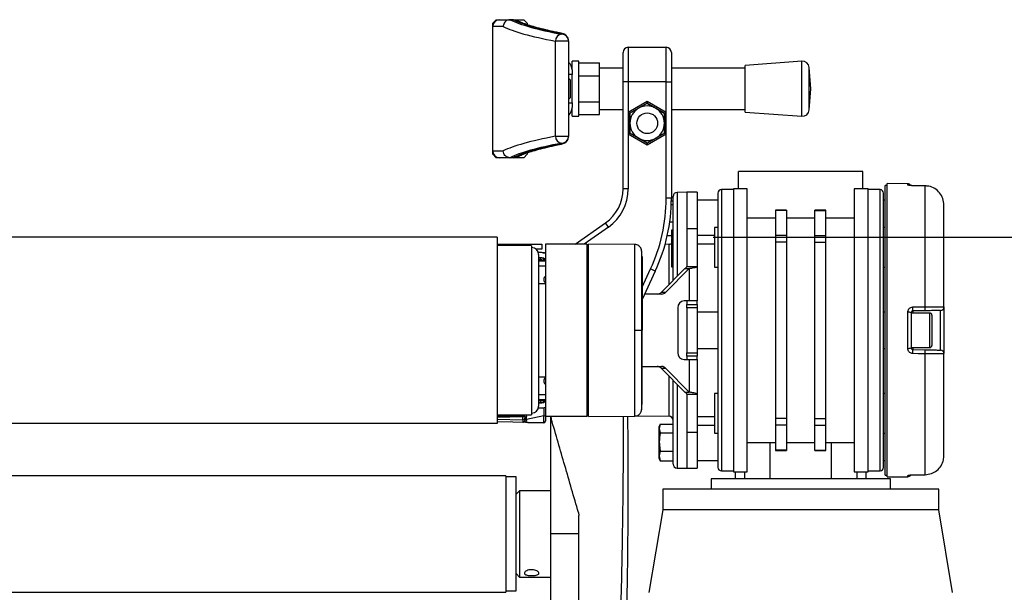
# Model space of a CAD drawing. Header units: millimetres. Extents: x 0 to 420, y 0 to 297.
# Tile 113 of 115: x 314 to 328, y 228 to 236. Entities that reach past the tile are written whole.
import ezdxf

# ---------------------------------------------------------------- set-up
doc = ezdxf.new("R2010")
doc.units = ezdxf.units.MM
doc.layers.add('QUOTE', color=174, linetype='Continuous')
doc.styles.add('SLDTEXTSTYLE3', font='TXT', dxfattribs={"width": 0.75})
doc.dimstyles.new('SLDDIMSTYLE0', dxfattribs={"dimtxt": 3, "dimasz": 3, "dimexe": 0, "dimexo": 0.0625, "dimgap": 0.75, "dimtad": 1, "dimlfac": 20.047434, "dimrnd": 1e-09, "dimzin": 12, "dimdsep": 46, "dimtxsty": 'SLDTEXTSTYLE3', "dimsah": 1, "dimcen": 0.09, "dimadec": 0, "dimazin": 3, "dimtfac": 1, "dimtdec": 3, "dimtofl": 0, "dimtmove": 0, "dimatfit": 3, "dimfxl": 0, "dimfrac": 2, "dimtolj": 1, "dimtzin": 12, "dimarcsym": 0})

# ---------------------------------------------------------------- blocks, each defined once
blk = doc.blocks.new('_D_2')
at = {"layer": 'QUOTE'}
for p, q in [((324.016, 233.111), (335.644, 233.111)), ((333.644, 197.74), (333.644, 233.111)), ((329.606, 197.74), (335.644, 197.74))]:
    blk.add_line(p, q, dxfattribs=at)
for points in [[(333.644, 233.111), (333.144, 230.111), (334.144, 230.111)], [(333.644, 197.74), (334.144, 200.74), (333.144, 200.74)]]:
    blk.add_solid(points, dxfattribs=at)
at = {"layer": 'QUOTE', "insert": (329.777, 210.438), "char_height": 3, "attachment_point": 1, "rotation": 90, "style": 'SLDTEXTSTYLE3'}
blk.add_mtext('709,1', dxfattribs=at)

msp = doc.modelspace()

# ---------------------------------------------------------------- linework, layer by layer
at = {"color": 7, "linetype": 'Continuous', "lineweight": 25}
for p, q in [((320.82976, 236.20414), (320.87964, 236.25402)), ((320.82976, 236.15425), (320.82976, 236.20414)), ((320.87964, 236.25402), (320.92952, 236.25402)), ((320.92952, 236.25402), (321.08049, 236.25402)), ((321.08049, 236.25402), (321.07897, 236.25401)), ((321.1296, 236.25402), (321.08049, 236.25402)), ((321.1296, 236.25402), (321.13112, 236.25402)), ((321.13126, 236.25402), (321.27869, 236.25402)), ((321.27869, 236.25402), (321.32858, 236.20414)), ((321.32858, 236.20414), (321.32858, 236.18281)), ((320.98147, 236.15425), (320.82976, 236.15425)), ((320.82976, 234.35851), (320.82976, 236.15425)), ((321.82739, 236.04378), (321.82739, 236.04705)), ((321.92716, 235.9444), (321.7367, 235.9444)), ((321.7367, 234.56837), (321.7367, 235.9444)), ((321.92716, 235.94767), (321.92716, 235.9444)), ((321.92716, 235.9444), (321.92716, 234.56837)), ((322.71477, 235.35615), (322.71477, 235.78014)), ((322.78959, 235.85496), (322.78959, 235.35615)), ((322.78959, 235.85496), (323.33829, 235.85496)), ((323.33829, 235.35615), (323.33829, 235.85496)), ((323.41311, 235.78014), (323.41311, 235.35615)), ((321.92983, 235.68038), (321.92716, 235.68038)), ((321.92983, 234.83239), (321.92983, 235.68038)), ((321.92983, 235.68038), (321.92989, 235.68038)), ((321.92989, 234.83239), (321.92989, 235.68038)), ((322.0768, 235.65544), (321.97704, 235.65544)), ((321.97704, 235.52829), (321.97704, 235.65544)), ((322.0768, 235.25638), (322.0768, 235.65544)), ((322.0768, 235.63077), (322.37609, 235.63077)), ((322.37609, 235.44358), (322.37609, 235.63077)), ((325.29923, 235.65544), (324.48198, 235.59308)), ((325.29923, 234.85733), (325.29923, 235.65544)), ((321.97704, 235.52829), (321.97704, 235.4609)), ((322.71477, 235.55567), (322.37609, 235.55567)), ((324.48198, 235.55567), (323.41311, 235.55567)), ((324.48198, 234.91968), (324.48198, 235.59308)), ((325.42973, 235.25638), (325.4063, 235.56355)), ((325.4063, 234.94921), (325.4063, 235.56355)), ((321.97704, 235.4609), (321.92989, 235.4609)), ((321.93214, 235.40603), (321.92989, 235.40603)), ((321.9521, 235.38608), (321.93214, 235.40603)), ((321.93214, 235.39956), (321.93214, 235.40603)), ((321.93214, 235.10674), (321.93214, 235.39956)), ((321.9521, 235.38608), (321.9521, 235.12669)), ((321.97704, 235.25638), (321.97704, 235.4609)), ((322.0768, 235.44358), (322.37609, 235.44358)), ((322.37609, 235.06919), (322.37609, 235.44358)), ((322.78959, 235.35615), (322.71477, 235.35615)), ((322.71477, 233.80738), (322.71477, 235.35615)), ((323.33829, 235.35615), (322.78959, 235.35615)), ((322.78959, 235.35615), (322.78959, 234.91596)), ((323.33829, 234.91596), (323.33829, 235.35615)), ((323.33829, 235.35615), (323.41311, 235.35615)), ((323.41311, 235.35615), (323.41311, 233.67333)), ((321.97704, 235.05187), (321.97704, 235.25638)), ((322.0768, 234.85733), (322.0768, 235.25638)), ((325.4063, 234.94921), (325.42973, 235.25638)), ((321.92989, 235.10674), (321.93214, 235.10674)), ((321.92989, 235.05187), (321.97704, 235.05187)), ((321.93214, 235.10674), (321.9521, 235.12669)), ((321.97704, 235.05187), (321.97704, 234.98448)), ((322.0768, 235.06919), (322.37609, 235.06919)), ((322.37609, 234.88199), (322.37609, 235.06919)), ((322.78959, 234.91596), (323.06394, 235.07436)), ((323.06394, 235.04556), (322.81453, 234.90156)), ((322.93924, 234.97356), (323.06394, 235.04556)), ((323.06394, 235.07436), (323.33829, 234.91596)), ((323.06394, 235.07436), (323.06394, 235.04556)), ((323.31335, 234.90156), (323.06394, 235.04556)), ((321.97704, 234.85733), (321.97704, 234.98448)), ((322.37609, 234.95709), (322.71477, 234.95709)), ((322.78959, 234.91596), (322.81453, 234.90156)), ((322.78959, 234.91596), (322.78959, 234.59917)), ((322.81453, 234.90156), (322.93924, 234.97356)), ((322.81453, 234.75757), (322.81453, 234.90156)), ((322.81453, 234.90156), (322.81453, 234.61357)), ((323.33829, 234.91596), (323.31335, 234.90156)), ((323.31335, 234.90156), (323.31335, 234.75757)), ((323.31335, 234.61357), (323.31335, 234.90156)), ((323.33829, 234.59917), (323.33829, 234.91596)), ((323.41311, 234.95709), (324.48198, 234.95709)), ((324.48198, 234.91968), (325.29923, 234.85733)), ((321.92716, 234.83239), (321.92983, 234.83239)), ((321.92983, 234.83239), (321.92989, 234.83239)), ((321.97704, 234.85733), (322.0768, 234.85733)), ((322.0768, 234.88199), (322.37609, 234.88199)), ((322.81453, 234.61357), (322.81453, 234.75757)), ((323.31335, 234.75757), (323.31335, 234.61357)), ((321.7367, 234.56837), (321.92716, 234.56837)), ((321.92716, 234.56837), (321.92716, 234.5651)), ((322.81453, 234.61357), (322.78959, 234.59917)), ((323.06394, 234.44078), (322.78959, 234.59917)), ((322.78959, 234.59917), (322.78959, 233.80738)), ((322.81453, 234.61357), (323.06394, 234.46957)), ((323.06394, 234.46957), (323.31335, 234.61357)), ((323.33829, 234.59917), (323.06394, 234.44078)), ((323.18865, 234.54157), (323.06394, 234.46957)), ((323.31335, 234.61357), (323.18865, 234.54157)), ((323.31335, 234.61357), (323.33829, 234.59917)), ((323.33829, 233.67333), (323.33829, 234.59917)), ((320.82976, 234.35851), (320.98147, 234.35851)), ((320.82976, 234.30863), (320.82976, 234.35851)), ((321.82739, 234.46572), (321.82739, 234.46899)), ((323.06394, 234.46957), (323.06394, 234.44078)), ((320.87964, 234.25875), (320.82976, 234.30863)), ((320.92952, 234.25875), (320.87964, 234.25875)), ((321.08049, 234.25875), (320.92952, 234.25875)), ((321.07897, 234.25876), (321.08049, 234.25875)), ((321.1296, 234.25875), (321.08049, 234.25875)), ((321.13112, 234.25875), (321.1296, 234.25875)), ((321.27869, 234.25875), (321.13126, 234.25875)), ((321.32858, 234.30863), (321.27869, 234.25875)), ((321.32858, 234.33), (321.32858, 234.30863)), ((324.38605, 233.80981), (324.38605, 234.05922)), ((326.18179, 234.05922), (324.38605, 234.05922)), ((326.18179, 233.80981), (326.18179, 234.05922)), ((322.78959, 233.80738), (322.71477, 233.80738)), ((324.31123, 233.79734), (324.13664, 233.79734)), ((324.13664, 233.79734), (324.13664, 231.76466)), ((324.51076, 233.80981), (324.31123, 233.80981)), ((324.31123, 233.80981), (324.31123, 229.71952)), ((324.51076, 229.71952), (324.51076, 233.80981)), ((326.25661, 233.80981), (326.05709, 233.80981)), ((326.05709, 233.80981), (326.05709, 229.71952)), ((326.25661, 229.71952), (326.25661, 233.80981)), ((326.4312, 233.79734), (326.25661, 233.79734)), ((326.4312, 231.76466), (326.4312, 233.79734)), ((326.53096, 233.8597), (326.50602, 233.8597)), ((326.50602, 229.66963), (326.50602, 233.8597)), ((326.83069, 233.8818), (326.53096, 233.88442)), ((326.53096, 229.64491), (326.53096, 233.88442)), ((326.83069, 233.86576), (326.83069, 233.8818)), ((326.90421, 233.85419), (326.90436, 233.85483)), ((327.08231, 233.85237), (326.90446, 233.85444)), ((327.08206, 232.10464), (327.08206, 233.85211)), ((323.41311, 233.67333), (323.33829, 233.67333)), ((323.41287, 233.63816), (323.4383, 233.63816)), ((323.4383, 232.48658), (323.4383, 233.69763)), ((323.63783, 233.75993), (323.49711, 233.75748)), ((323.49711, 233.75748), (323.49711, 232.54604)), ((323.78747, 233.75993), (323.63783, 233.75993)), ((323.63783, 233.75993), (323.63783, 233.23573)), ((323.63783, 233.75993), (323.63783, 233.23573)), ((323.78747, 233.75993), (323.78747, 233.23573)), ((324.08676, 233.6477), (323.78747, 233.6477)), ((326.50602, 233.6477), (326.48108, 233.6477)), ((323.41153, 233.58441), (323.4383, 233.58441)), ((325.07941, 233.50179), (324.91979, 233.50179)), ((324.91979, 233.50179), (324.91979, 233.49839)), ((325.07941, 233.49839), (324.91979, 233.49839)), ((324.91979, 233.49839), (324.91979, 233.13567)), ((325.07941, 233.50179), (325.07941, 233.49839)), ((325.07941, 233.49839), (325.07941, 233.13567)), ((325.64806, 233.50179), (325.48844, 233.50179)), ((325.48844, 233.49839), (325.48844, 233.50179)), ((325.48844, 233.49839), (325.64806, 233.49839)), ((325.48844, 233.13567), (325.48844, 233.49839)), ((325.64806, 233.49839), (325.64806, 233.50179)), ((325.64806, 233.13567), (325.64806, 233.49839)), ((327.35401, 232.1005), (327.35401, 233.57437)), ((324.91979, 233.38582), (324.51076, 233.38582)), ((325.48844, 233.38582), (325.07941, 233.38582)), ((326.05709, 233.38582), (325.64806, 233.38582)), ((322.02345, 233.01171), (322.45952, 233.31705)), ((322.50244, 233.25576), (322.1539, 233.01171)), ((322.50244, 233.25576), (322.45952, 233.31705)), ((323.38966, 233.33207), (323.4383, 233.33207)), ((323.4383, 233.21289), (323.41336, 233.21246)), ((323.41336, 233.21246), (323.41336, 233.20798)), ((323.41336, 233.20798), (323.4383, 233.20829)), ((323.41336, 233.20798), (323.41336, 233.19244)), ((323.41336, 233.19244), (323.4383, 233.19274)), ((323.41336, 233.19244), (323.41336, 233.17571)), ((323.63783, 233.23573), (323.78747, 233.23573)), ((323.63783, 233.23573), (323.63783, 232.68831)), ((323.78747, 233.23573), (323.78747, 232.68831)), ((324.08676, 233.25072), (324.03688, 233.25072)), ((324.03688, 233.25072), (324.03688, 232.67708)), ((326.50602, 233.25072), (326.48108, 233.25072)), ((320.89409, 233.11147), (298.44733, 233.11147)), ((320.89409, 233.11147), (320.89409, 230.41786)), ((323.35399, 233.13348), (323.41336, 233.13348)), ((323.41336, 233.17571), (323.4383, 233.17555)), ((323.41336, 233.17571), (323.41336, 233.10109)), ((323.41336, 233.10109), (323.4383, 233.10092)), ((323.41336, 233.10109), (323.41336, 233.09173)), ((323.41336, 233.09173), (323.4383, 233.09129)), ((323.78747, 233.13892), (324.03688, 233.13892)), ((325.07941, 233.13567), (324.91979, 233.13567)), ((324.91979, 233.13567), (324.91979, 233.0393)), ((325.07941, 233.13567), (325.07941, 233.0393)), ((325.48844, 233.13567), (325.64806, 233.13567)), ((325.48844, 233.0393), (325.48844, 233.13567)), ((325.64806, 233.0393), (325.64806, 233.13567)), ((320.89409, 233.01171), (321.29314, 233.01171)), ((321.39291, 232.98677), (320.89409, 232.98889)), ((321.29314, 233.01171), (321.54255, 233.01171)), ((321.29314, 232.98719), (321.29314, 233.01171)), ((321.39291, 232.98677), (321.39291, 230.54256)), ((321.54255, 232.93688), (321.45889, 232.93688)), ((321.54255, 233.01171), (321.54255, 232.93688)), ((322.19101, 233.01171), (321.59243, 233.01171)), ((321.59243, 233.01171), (321.59243, 230.51762)), ((322.19101, 233.01171), (322.19101, 230.51762)), ((322.21595, 232.9872), (322.19101, 232.98677)), ((322.88398, 233.00566), (322.21595, 233.01149)), ((322.21595, 230.51784), (322.21595, 233.01149)), ((323.37949, 233.0072), (323.32223, 233.0062)), ((323.37949, 232.42711), (323.37949, 233.0072)), ((323.41336, 233.01222), (323.41336, 233.0106)), ((323.4383, 233.01104), (323.41336, 233.0106)), ((323.41336, 233.0106), (323.41336, 233.00613)), ((323.41336, 233.00613), (323.4383, 233.00644)), ((323.41336, 233.00613), (323.41336, 232.96034)), ((323.41336, 232.96034), (323.4383, 232.96065)), ((323.41336, 232.96034), (323.41336, 232.93545)), ((323.41336, 232.93545), (323.4383, 232.93505)), ((323.41336, 232.93545), (323.41336, 232.79575)), ((324.03688, 233.00865), (323.78747, 233.00865)), ((325.07941, 233.0393), (324.91979, 233.0393)), ((324.91979, 233.0393), (324.91979, 230.49003)), ((325.07941, 233.0393), (325.07941, 230.49003)), ((325.48844, 230.49003), (325.48844, 233.0393)), ((325.48844, 233.0393), (325.64806, 233.0393)), ((325.64806, 230.49003), (325.64806, 233.0393)), ((321.54255, 232.887), (321.4895, 232.887)), ((321.49267, 232.86206), (321.49267, 231.76466)), ((321.54255, 232.81218), (321.49267, 232.81218)), ((321.49267, 232.81061), (321.52672, 232.8115)), ((321.49267, 232.78567), (321.52693, 232.78657)), ((321.49267, 232.76751), (321.59206, 232.76838)), ((321.55526, 232.88635), (321.56706, 232.88656)), ((321.56706, 232.79269), (321.56706, 232.80575)), ((323.41336, 232.79575), (323.4383, 232.79535)), ((323.41336, 232.79575), (323.41336, 232.79456)), ((323.41336, 232.79456), (323.4383, 232.79412)), ((321.59243, 232.69356), (321.49267, 232.69269)), ((322.98912, 232.38819), (323.11163, 232.65091)), ((323.17944, 232.61929), (323.11163, 232.65091)), ((323.60903, 232.65919), (323.26823, 232.31463)), ((323.67227, 232.65919), (323.33148, 232.31463)), ((323.4383, 232.72402), (323.41336, 232.72358)), ((323.41336, 232.72358), (323.41336, 232.70968)), ((323.41336, 232.70968), (323.4383, 232.70972)), ((323.41336, 232.70968), (323.41336, 232.69652)), ((323.41336, 232.69652), (323.4383, 232.69656)), ((323.41336, 232.69652), (323.41336, 232.6799)), ((323.41336, 232.6799), (323.4383, 232.67947)), ((323.60903, 232.65919), (323.67227, 232.65919)), ((323.63783, 232.68831), (323.78747, 232.68831)), ((323.67227, 232.65919), (323.67227, 232.18866)), ((323.78747, 232.68831), (323.78747, 232.18866)), ((324.03688, 232.67708), (324.08676, 232.67708)), ((326.48108, 232.67708), (326.50602, 232.67708)), ((323.17944, 232.61929), (322.98912, 232.21115)), ((321.59243, 232.43807), (321.49267, 232.43807)), ((323.27039, 232.28842), (323.02515, 232.28842)), ((323.26823, 232.31463), (323.33148, 232.31463)), ((323.50663, 232.0889), (323.50663, 231.44043)), ((323.67227, 232.18866), (323.59705, 232.18866)), ((323.63783, 232.18866), (323.63783, 232.13878)), ((323.63783, 232.13878), (323.78747, 232.13878)), ((323.63783, 232.0889), (323.63783, 232.13878)), ((323.78747, 232.0889), (323.63783, 232.0889)), ((323.63783, 232.0889), (323.63783, 231.44043)), ((323.78747, 232.18866), (323.67227, 232.18866)), ((323.78747, 232.13878), (323.78747, 232.18866)), ((323.78747, 232.13878), (323.78747, 232.0889)), ((323.78747, 232.0889), (323.78747, 231.44043)), ((327.35401, 232.1005), (327.35401, 231.42883)), ((324.08676, 232.02654), (323.78747, 232.02654)), ((326.50602, 232.02654), (326.48108, 232.02654)), ((326.83069, 231.5045), (326.83069, 232.02483)), ((326.88014, 232.0187), (326.88014, 231.51063)), ((327.1495, 232.01408), (326.88014, 232.01408)), ((327.08249, 232.04675), (326.90464, 232.04364)), ((326.90464, 232.04364), (326.90464, 232.01408)), ((327.1495, 231.51525), (327.1495, 232.01408)), ((327.17943, 231.98415), (327.17943, 231.54518)), ((327.305, 231.4787), (327.305, 232.05063)), ((321.49267, 231.76466), (321.49267, 230.66727)), ((322.98226, 231.76466), (322.98912, 231.76466)), ((324.13664, 231.76466), (324.13664, 229.73199)), ((326.4312, 229.73199), (326.4312, 231.76466)), ((323.78747, 231.50279), (324.08676, 231.50279)), ((326.48108, 231.50279), (326.50602, 231.50279)), ((326.88014, 231.51525), (327.1495, 231.51525)), ((326.90464, 231.51525), (326.90464, 231.48569)), ((326.90464, 231.48569), (327.08249, 231.48258)), ((323.59705, 231.34067), (323.67227, 231.34067)), ((323.63783, 231.44043), (323.78747, 231.44043)), ((323.63783, 231.39055), (323.63783, 231.44043)), ((323.63783, 231.39055), (323.63783, 231.34067)), ((323.78747, 231.39055), (323.63783, 231.39055)), ((323.67227, 231.34067), (323.67227, 230.87014)), ((323.67227, 231.34067), (323.78747, 231.34067)), ((323.78747, 231.44043), (323.78747, 231.39055)), ((323.78747, 231.34067), (323.78747, 231.39055)), ((323.78747, 231.34067), (323.78747, 230.84102)), ((327.08206, 229.67722), (327.08206, 231.42469)), ((327.35401, 229.95496), (327.35401, 231.42883)), ((322.98912, 231.24091), (323.27039, 231.24091)), ((323.33148, 231.2147), (323.26823, 231.2147)), ((323.26823, 231.2147), (323.60903, 230.87014)), ((323.33148, 231.2147), (323.67227, 230.87014)), ((321.49267, 231.09126), (321.59243, 231.09126)), ((323.37949, 230.52213), (323.37949, 231.10221)), ((323.4383, 229.8317), (323.4383, 231.04275)), ((323.49711, 230.98329), (323.49711, 229.77185)), ((321.49267, 230.83664), (321.59243, 230.83577)), ((323.60903, 230.87014), (323.67227, 230.87014)), ((323.63783, 230.84102), (323.78747, 230.84102)), ((323.63783, 230.84102), (323.63783, 230.2936)), ((323.78747, 230.84102), (323.78747, 230.2936)), ((324.08676, 230.85225), (324.03688, 230.85225)), ((324.03688, 230.85225), (324.03688, 230.27861)), ((326.50602, 230.85225), (326.48108, 230.85225)), ((321.48924, 230.64134), (321.49396, 230.64233)), ((321.4895, 230.64233), (321.54255, 230.64233)), ((321.59206, 230.76095), (321.49267, 230.76182)), ((321.52693, 230.74276), (321.49267, 230.74366)), ((321.52672, 230.71783), (321.49267, 230.71872)), ((321.49267, 230.71715), (321.54255, 230.71715)), ((321.56706, 230.72358), (321.56706, 230.73664)), ((320.89409, 230.54044), (321.39291, 230.54256)), ((320.89409, 230.52562), (321.26777, 230.53214)), ((321.26777, 230.51235), (320.89409, 230.50582)), ((321.26777, 230.47115), (321.26777, 230.51235)), ((321.29314, 230.50721), (321.29314, 230.49571)), ((321.29314, 230.49571), (321.29314, 230.46134)), ((321.56836, 230.52858), (321.31721, 230.47618)), ((321.56836, 230.42937), (321.56836, 230.52858)), ((322.19101, 230.51762), (321.59243, 230.51762)), ((321.59243, 230.51762), (321.59243, 230.45375)), ((321.66726, 230.51762), (321.66726, 228.82164)), ((321.67229, 230.51762), (321.67712, 230.48359)), ((322.19101, 230.54256), (322.21595, 230.54213)), ((322.21595, 230.51784), (322.88398, 230.52367)), ((322.91832, 230.53018), (323.37949, 230.52213)), ((323.78747, 230.52068), (324.03688, 230.52068)), ((325.07941, 230.49003), (324.91979, 230.49003)), ((324.91979, 230.49003), (324.91979, 230.39366)), ((325.07941, 230.49003), (325.07941, 230.39366)), ((325.48844, 230.49003), (325.64806, 230.49003)), ((325.48844, 230.39366), (325.48844, 230.49003)), ((325.64806, 230.39366), (325.64806, 230.49003)), ((320.89409, 230.41786), (298.44733, 230.41786)), ((320.89409, 230.47767), (321.26777, 230.47115)), ((321.56706, 230.42804), (320.89409, 230.43979)), ((321.31721, 230.47618), (321.31721, 230.46754)), ((321.56706, 230.42936), (321.56836, 230.42937)), ((321.59243, 230.45375), (321.59243, 230.45298)), ((323.25179, 230.40949), (323.23877, 230.37373)), ((323.25174, 230.4092), (323.23877, 230.34659)), ((323.23877, 230.34659), (323.23877, 230.37373)), ((323.23877, 230.34659), (323.25174, 230.28398)), ((323.23877, 230.15113), (323.23877, 230.34659)), ((323.25174, 230.4092), (323.4383, 230.4092)), ((324.03688, 230.39041), (323.78747, 230.39041)), ((325.07941, 230.39366), (324.91979, 230.39366)), ((324.91979, 230.39366), (324.91979, 230.03094)), ((325.07941, 230.39366), (325.07941, 230.03094)), ((325.48844, 230.39366), (325.64806, 230.39366)), ((325.48844, 230.03094), (325.48844, 230.39366)), ((325.64806, 230.03094), (325.64806, 230.39366)), ((323.25174, 230.28398), (323.4383, 230.28398)), ((323.63783, 230.2936), (323.63783, 229.7694)), ((323.63783, 230.2936), (323.78747, 230.2936)), ((323.63783, 230.2936), (323.63783, 229.7694)), ((323.78747, 230.2936), (323.78747, 229.7694)), ((324.03688, 230.27861), (324.08676, 230.27861)), ((326.48108, 230.27861), (326.50602, 230.27861)), ((323.23877, 229.94805), (323.23877, 230.15113)), ((324.51076, 230.14351), (324.91979, 230.14351)), ((324.83777, 230.14351), (324.83777, 229.61975)), ((325.07941, 230.14351), (325.48844, 230.14351)), ((325.64806, 230.14351), (326.05709, 230.14351)), ((325.73008, 229.61975), (325.73008, 230.14351)), ((323.25174, 230.01828), (323.23877, 229.94805)), ((323.23877, 229.94805), (323.25174, 229.87782)), ((323.23877, 229.91329), (323.23877, 229.94805)), ((323.25174, 230.01828), (323.4383, 230.01828)), ((325.07941, 230.03094), (324.91979, 230.03094)), ((324.91979, 230.03094), (324.91979, 230.02754)), ((324.91979, 230.02754), (325.07941, 230.02754)), ((325.07941, 230.03094), (325.07941, 230.02754)), ((325.48844, 230.03094), (325.64806, 230.03094)), ((325.48844, 230.02754), (325.48844, 230.03094)), ((325.48844, 230.02754), (325.64806, 230.02754)), ((325.64806, 230.02754), (325.64806, 230.03094)), ((323.23877, 229.91329), (323.25179, 229.87752)), ((323.25174, 229.87782), (323.25077, 229.88249)), ((323.25174, 229.87782), (323.4383, 229.87782)), ((323.78747, 229.88163), (324.08676, 229.88163)), ((326.48108, 229.88163), (326.50602, 229.88163)), ((321.01879, 229.66215), (298.32262, 229.66215)), ((321.01879, 229.66215), (321.01879, 227.98114)), ((321.16844, 229.64469), (321.01879, 229.64469)), ((321.16844, 228.50638), (321.16844, 229.64469)), ((323.49711, 229.77185), (323.63783, 229.7694)), ((323.63783, 229.7694), (323.78747, 229.7694)), ((324.13664, 229.73199), (324.31123, 229.73199)), ((324.31123, 229.71952), (324.51076, 229.71952)), ((324.33617, 229.71952), (324.33617, 229.61975)), ((324.47344, 229.61975), (324.47344, 229.71952)), ((326.05709, 229.71952), (326.25661, 229.71952)), ((326.0944, 229.71952), (326.0944, 229.61975)), ((326.23167, 229.61975), (326.23167, 229.71952)), ((326.25661, 229.73199), (326.4312, 229.73199)), ((326.50602, 229.66963), (326.53096, 229.66963)), ((326.53096, 229.64491), (326.83069, 229.64753)), ((326.83069, 229.64753), (326.83069, 229.66357)), ((326.90437, 229.67451), (326.90421, 229.67513)), ((326.90446, 229.67489), (327.08211, 229.67696)), ((327.08221, 229.67696), (327.08231, 229.67696)), ((323.987, 229.61975), (323.987, 229.47011)), ((326.58085, 229.61975), (323.987, 229.61975)), ((326.58085, 229.47011), (326.58085, 229.61975)), ((321.21832, 229.44517), (321.16844, 229.39528)), ((321.66726, 229.44517), (321.21832, 229.44517)), ((321.21832, 229.44517), (321.21832, 228.19812)), ((323.28865, 229.47011), (323.28865, 229.17082)), ((327.27919, 229.47011), (323.28865, 229.47011)), ((327.27919, 229.17082), (327.27919, 229.47011)), ((322.06961, 229.13017), (322.07553, 229.08849)), ((323.28865, 229.17082), (323.08913, 227.97366)), ((327.27919, 229.17082), (323.28865, 229.17082)), ((327.47872, 227.97366), (327.27919, 229.17082)), ((321.66726, 228.82164), (321.66726, 227.84396)), ((322.07553, 228.82164), (321.66726, 228.82164)), ((321.16844, 227.9986), (321.16844, 228.50638)), ((321.16844, 228.24801), (321.21832, 228.19812)), ((321.21832, 228.19812), (321.66726, 228.19812)), ((298.32262, 227.98114), (321.01879, 227.98114)), ((321.01879, 227.9986), (321.16844, 227.9986))]:
    msp.add_line(p, q, dxfattribs=at)
at = {"color": 7, "linetype": 'Continuous', "lineweight": 25, "flags": 128}
for points in [[(321.7943, 236.06097), (321.81255, 236.05966), (321.81399, 236.05939)], [(321.7943, 234.4518), (321.81255, 234.4531), (321.81399, 234.45338)], [(327.08206, 233.85211), (326.98232, 233.85328), (326.90421, 233.85419)], [(326.90436, 233.85483), (326.9044, 233.85475), (326.90446, 233.85444)], [(327.08206, 233.85211), (327.08225, 233.85268), (327.08231, 233.85237)], [(326.90421, 232.10145), (327.00395, 232.10324), (327.08206, 232.10464)], [(322.88393, 231.76463), (322.90197, 231.76464), (322.91938, 231.76464), (322.9356, 231.76465), (322.95008, 231.76465), (322.96235, 231.76466), (322.972, 231.76466), (322.97871, 231.76466), (322.98226, 231.76466)], [(327.08206, 231.42469), (326.98232, 231.42648), (326.90421, 231.42788)], [(326.90421, 229.67513), (327.00395, 229.67631), (327.08206, 229.67722)], [(326.90446, 229.67489), (326.9044, 229.67458), (326.90437, 229.67451)], [(327.08231, 229.67696), (327.08225, 229.67665), (327.08206, 229.67722)]]:
    msp.add_lwpolyline(points, dxfattribs=at)
at = {"color": 7, "linetype": 'Continuous', "lineweight": 25}
msp.add_circle((323.06394, 234.75757), 0.14965, dxfattribs=at)
for centre, radius, start, end in [((320.92952, 236.15425), 0.09976, 90, 180), ((321.83631, 235.94457), 0.09961, 95.136617, 180.098511), ((321.82758, 235.94748), 0.09957, 0.10943, 90.109013), ((321.82758, 235.94421), 0.09957, 0.10943, 90.109013), ((322.78959, 235.78014), 0.07482, 90, 180), ((323.33829, 235.78014), 0.07482, 0, 90), ((321.90495, 235.68038), 0.02494, 0, 27.06816), ((321.90484, 235.68038), 0.02499, 359.996348, 26.733813), ((321.82739, 235.52829), 0.14965, 0, 46.770498), ((325.30682, 235.55596), 0.09976, 4.362914, 94.362914), ((321.82739, 234.98448), 0.14965, 313.229502, 0), ((323.06394, 234.75757), 0.24941, 120, 180), ((323.06394, 234.75757), 0.24941, 60, 120), ((323.06394, 234.75757), 0.24941, 360, 60), ((325.30682, 234.9568), 0.09976, 265.637086, 355.637086), ((321.90495, 234.83239), 0.02494, 332.93184, 0), ((321.90484, 234.83239), 0.02499, 333.266187, 0.003652), ((323.06394, 234.75757), 0.24941, 180, 240), ((323.06394, 234.75757), 0.24941, 300, 360), ((321.83631, 234.5682), 0.09961, 179.901489, 264.863383), ((321.82758, 234.56856), 0.09957, 269.890987, 359.89057), ((321.82758, 234.56529), 0.09957, 269.890987, 359.89057), ((323.06394, 234.75757), 0.24941, 240, 300), ((320.92952, 234.35851), 0.09976, 180, 270), ((322.11619, 233.80738), 0.59858, 305, 0), ((322.11619, 233.80738), 0.6734, 305, 0), ((324.13664, 233.74746), 0.04988, 90, 180), ((326.4312, 233.74746), 0.04988, 0, 90), ((326.83025, 233.83192), 0.04988, 30.228465, 89.5), ((326.83027, 233.81559), 0.05017, 62.086988, 89.516), ((320.91903, 233.67333), 2.41926, 335, 0), ((320.91903, 233.67333), 2.49408, 335, 0), ((323.49816, 233.69763), 0.05986, 91, 180), ((321.39291, 232.86206), 0.09976, 0, 90), ((323.37844, 233.06705), 0.05986, 271, 306.389329), ((321.54573, 232.77106), 0.02437, 140.484222, 187.790318), ((321.52802, 232.76164), 0.04988, 38.505574, 91.5), ((321.1695, 232.79592), 0.35755, 358.501931, 2.498145), ((321.52759, 232.76164), 0.02494, 14.838425, 91.5), ((321.54255, 232.7623), 0.1247, 66.421822, 90), ((321.54255, 232.7623), 0.04988, 0, 90), ((321.19815, 233.24614), 0.58455, 306.652263, 309.13059), ((321.58181, 232.88456), 0.01489, 172.280996, 179.853342), ((321.56749, 232.86162), 0.02494, 46.307151, 91), ((321.62984, 232.49793), 0.06235, 126.869898, 233.130102), ((323.20643, 232.3744), 0.08598, 270.482371, 315.964056), ((323.26967, 232.3744), 0.08598, 270.482371, 315.964056), ((323.60196, 232.09335), 0.09544, 92.952141, 182.675337), ((325.60439, 232.06276), 1.30039, 359.15764, 1.705105), ((325.78344, 232.06593), 1.29919, 359.154074, 1.707464), ((327.30413, 232.1005), 0.04988, 271, 0), ((326.84279, 231.91993), 0.1056, 69.288132, 96.578748), ((327.1495, 231.98415), 0.02993, 0, 90), ((326.84279, 231.6094), 0.1056, 263.421252, 290.711868), ((325.60439, 231.46657), 1.30039, 358.294895, 0.84236), ((327.1495, 231.54518), 0.02993, 270, 0), ((323.60196, 231.43598), 0.09544, 177.324663, 267.047859), ((325.78344, 231.4634), 1.29919, 358.292536, 0.845926), ((327.30413, 231.42883), 0.04988, 0, 89), ((323.20643, 231.15493), 0.08598, 44.035944, 89.517629), ((323.26967, 231.15493), 0.08598, 44.035944, 89.517629), ((321.62984, 231.0314), 0.06235, 126.869898, 233.130102), ((321.39291, 230.66727), 0.09976, 270, 0), ((321.54573, 230.75826), 0.02437, 172.209682, 219.515778), ((321.1695, 230.73341), 0.35755, 357.501855, 1.498069), ((321.52802, 230.76769), 0.04988, 268.5, 321.494426), ((321.52759, 230.76769), 0.02494, 268.5, 345.161575), ((321.54255, 230.76703), 0.04988, 270, 0), ((321.54255, 230.76703), 0.1247, 270, 293.578178), ((321.19815, 230.28319), 0.58455, 50.86941, 53.347737), ((321.28995, 230.52224), 0.02429, 155.95366, 204.04634), ((321.17018, 230.53881), 0.09781, 356.091798, 1.88712), ((321.2682, 230.50721), 0.02494, 25.929341, 91), ((321.26838, 230.4959), 0.02476, 268.575283, 359.547871), ((321.12663, 230.58736), 0.1591, 339.281347, 343.465308), ((321.2682, 230.50721), 0.02494, 0, 25.929341), ((321.31176, 230.47465), 0.03751, 81.082524, 119.761892), ((321.57383, 230.55723), 0.02916, 259.201074, 309.646636), ((323.37844, 230.46228), 0.05986, 360, 89), ((321.31175, 230.44753), 0.02916, 79.201074, 129.646636), ((321.31175, 230.43889), 0.02916, 79.201074, 129.646636), ((321.56749, 230.45298), 0.02494, 269, 0), ((323.49816, 229.8317), 0.05986, 180, 269), ((324.13664, 229.78187), 0.04988, 180, 270), ((326.4312, 229.78187), 0.04988, 270, 0), ((326.83025, 229.69741), 0.04988, 270.5, 329.656256), ((326.83027, 229.71374), 0.05017, 270.483929, 298.017591)]:
    msp.add_arc(centre, radius, start, end, dxfattribs=at)
for centre, major_axis, ratio, start_param, end_param in [((330.8061, 236.40376), (9.87658, 0), 0.08748866, 3.31577856, 3.57129232), ((330.8061, 236.40376), (9.82669, 0), 0.08748866, 3.31665837, 3.55171218), ((330.8061, 236.30437), (9.97634, 0), 0.08661378, 3.31621123, 3.57129232), ((321.42834, 236.04705), (0.39905, 0), 0.08748866, 0, 0.41011953), ((330.8061, 234.20839), (9.97634, 0), 0.08661378, 2.71189299, 2.96697408), ((330.8061, 234.10901), (9.87658, 0), 0.08748866, 2.71189299, 2.96740674), ((330.8061, 234.10901), (9.82669, 0), 0.08748866, 2.73147312, 2.96652694), ((321.42834, 234.46572), (0.39905, 0), 0.08748866, 5.87306578, 6.28318531), ((321.56749, 230.65585), (-0.00509, 0.5085), 0.00082193, 1.59255895, 1.82376246), ((321.31808, 230.60381), (0.00509, 0.51062), 0.0008151, 4.45976438, 4.53102055), ((321.2682, 232.92772), (0.00044, 2.49446), 0.00001526, 2.96708611, 3.09656734), ((338.69839, 232.62348), (61.22744, -0.44972), 0.03946155, 4.42463256, 4.42909478), ((321.56749, 232.9225), (0.00044, 2.49446), 0.00001526, 3.10907241, 3.14159239)]:
    msp.add_ellipse(centre, major_axis=major_axis, ratio=ratio, start_param=start_param, end_param=end_param, dxfattribs=at)
for points, knots in [([(321.07897, 236.25401), (321.06794, 236.25273), (321.04588, 236.25019), (321.01662, 236.23257), (320.99445, 236.20694), (320.9837, 236.17967), (320.98156, 236.16164), (320.98148, 236.15476), (320.98147, 236.15425)], [0, 0, 0, 0, 0.21652548, 0.43304761, 0.64966461, 0.86647135, 0.99009853, 1, 1, 1, 1]), ([(321.13112, 236.25402), (321.1424, 236.25346), (321.15756, 236.25271), (321.17019, 236.24485), (321.17342, 236.24284)], [0, 0, 0, 0, 0.74449317, 1, 1, 1, 1]), ([(321.7036, 236.08284), (321.66724, 236.09088), (321.58413, 236.10927), (321.47209, 236.13827), (321.36495, 236.16953), (321.27481, 236.20036), (321.21296, 236.22527), (321.18352, 236.23945), (321.17407, 236.244)], [0, 0, 0, 0, 0.149765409, 0.342309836, 0.533799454, 0.723736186, 0.911357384, 1, 1, 1, 1]), ([(321.81398, 236.05939), (321.78682, 236.06485), (321.74819, 236.07263), (321.71381, 236.0805), (321.7036, 236.08284)], [0, 0, 0, 0, 0.70310853, 1, 1, 1, 1]), ([(321.92716, 235.94767), (321.92569, 235.96079), (321.92299, 235.98491), (321.90504, 236.01358), (321.88465, 236.03262), (321.86413, 236.04448), (321.8433, 236.05247), (321.82722, 236.05665), (321.81617, 236.05894), (321.81398, 236.05939)], [0, 0, 0, 0, 0.16874522, 0.30989547, 0.43887864, 0.57114699, 0.72555115, 0.945706, 1, 1, 1, 1]), ([(323.06394, 235.04556), (323.06557, 235.04462), (323.10668, 235.02088), (323.14849, 234.99674), (323.18865, 234.97356)], [0, 0, 0, 0, 0.03966261, 1, 1, 1, 1]), ([(323.18865, 234.97356), (323.22083, 234.95498), (323.26266, 234.93083), (323.30384, 234.90705), (323.31335, 234.90156)], [0, 0, 0, 0, 0.769144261, 1, 1, 1, 1]), ([(321.81398, 234.45338), (321.82108, 234.45493), (321.83683, 234.45839), (321.85821, 234.46534), (321.88403, 234.47921), (321.90759, 234.50183), (321.92408, 234.5317), (321.92617, 234.5544), (321.92716, 234.5651)], [0, 0, 0, 0, 0.17967807, 0.39889349, 0.5620267, 0.70756432, 0.86215391, 1, 1, 1, 1]), ([(322.93924, 234.54157), (322.89908, 234.56476), (322.85727, 234.5889), (322.81616, 234.61263), (322.81453, 234.61357)], [0, 0, 0, 0, 0.96033739, 1, 1, 1, 1]), ([(323.06394, 234.46957), (323.05444, 234.47506), (323.01325, 234.49884), (322.97142, 234.52299), (322.93924, 234.54157)], [0, 0, 0, 0, 0.23085574, 1, 1, 1, 1]), ([(321.07897, 234.25876), (321.06794, 234.26003), (321.04588, 234.26257), (321.01662, 234.2802), (320.99445, 234.30582), (320.9837, 234.3331), (320.98156, 234.35113), (320.98148, 234.358), (320.98147, 234.35851)], [0, 0, 0, 0, 0.21652548, 0.43304761, 0.64966461, 0.86647135, 0.99009853, 1, 1, 1, 1]), ([(321.17409, 234.26877), (321.18429, 234.27368), (321.21386, 234.28788), (321.27527, 234.31254), (321.36284, 234.34251), (321.46683, 234.37312), (321.58702, 234.40402), (321.70411, 234.43083), (321.7839, 234.44721), (321.81398, 234.45338)], [0, 0, 0, 0, 0.083328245, 0.241403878, 0.402308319, 0.566091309, 0.731830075, 0.89889839, 1, 1, 1, 1]), ([(321.13112, 234.25875), (321.1424, 234.25931), (321.15756, 234.26006), (321.1702, 234.26792), (321.17343, 234.26993)], [0, 0, 0, 0, 0.74431627, 1, 1, 1, 1]), ([(326.90421, 233.85419), (326.89587, 233.85443), (326.87915, 233.8549), (326.85709, 233.85721), (326.8405, 233.86027), (326.83189, 233.8633), (326.83102, 233.86507), (326.83069, 233.86576)], [0, 0, 0, 0, 0.21190404, 0.42486415, 0.64104474, 0.86118213, 1, 1, 1, 1]), ([(326.89058, 233.85537), (326.88707, 233.8555), (326.87705, 233.85588), (326.8643, 233.85736), (326.85533, 233.8588), (326.85188, 233.85973), (326.85218, 233.85963), (326.85225, 233.8596)], [0, 0, 0, 0, 0.17693847, 0.50463871, 0.77079622, 0.94793229, 1, 1, 1, 1]), ([(326.90434, 233.85487), (326.90337, 233.85487), (326.89865, 233.85485), (326.89415, 233.85514), (326.89058, 233.85537)], [0, 0, 0, 0, 0.20589298, 1, 1, 1, 1]), ([(327.35401, 233.57437), (327.3509, 233.60595), (327.34468, 233.66916), (327.2961, 233.75322), (327.22485, 233.81598), (327.14876, 233.84741), (327.09995, 233.85085), (327.08206, 233.85211)], [0, 0, 0, 0, 0.21982892, 0.43999401, 0.65884934, 0.87496666, 1, 1, 1, 1]), ([(324.08676, 233.74746), (324.08676, 233.7442), (324.08676, 233.73767), (324.08676, 233.68497), (324.08676, 233.60194), (324.08676, 233.48644), (324.08676, 233.34332), (324.08676, 233.22556), (324.08676, 233.16671)], [0, 0, 0, 0, 0.1666145, 0.33340129, 0.50000005, 0.66661455, 0.83338947, 1, 1, 1, 1]), ([(326.48108, 233.16671), (326.48108, 233.22127), (326.48108, 233.33258), (326.48108, 233.47262), (326.48108, 233.58052), (326.48108, 233.65762), (326.48108, 233.70868), (326.48108, 233.74134), (326.48108, 233.74542), (326.48108, 233.74746)], [0, 0, 0, 0, 0.154037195, 0.314245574, 0.479903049, 0.607550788, 0.737214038, 0.868256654, 1, 1, 1, 1]), ([(323.41336, 233.08278), (323.41336, 233.07925), (323.41336, 233.06746), (323.41336, 233.04117), (323.41336, 233.02273)], [0, 0, 0, 0, 0.29875179, 1, 1, 1, 1]), ([(324.08676, 233.16671), (324.08676, 233.10325), (324.08676, 232.97625), (324.08676, 232.75861), (324.08676, 232.52568), (324.08676, 232.2793), (324.08676, 232.02421), (324.08676, 231.76466), (324.08676, 231.5051), (324.08676, 231.25002), (324.08676, 231.00363), (324.08676, 230.7707), (324.08676, 230.55307), (324.08676, 230.42608), (324.08676, 230.36262)], [0, 0, 0, 0, 0.08330921, 0.16670062, 0.25, 0.33330707, 0.41670046, 0.50000002, 0.58330727, 0.66670065, 0.75000003, 0.83330728, 0.91669474, 1, 1, 1, 1]), ([(326.48108, 230.36262), (326.48108, 230.42114), (326.48108, 230.54054), (326.48108, 230.74759), (326.48108, 230.95728), (326.48108, 231.16318), (326.48108, 231.35836), (326.48108, 231.55989), (326.48108, 231.76466), (326.48108, 231.96944), (326.48108, 232.17097), (326.48108, 232.36615), (326.48108, 232.57205), (326.48108, 232.78175), (326.48108, 232.9888), (326.48108, 233.10819), (326.48108, 233.16671)], [0, 0, 0, 0, 0.0770186, 0.15712279, 0.23995153, 0.3037754, 0.36860702, 0.43412833, 0.5, 0.56587168, 0.63139298, 0.69622461, 0.76004848, 0.84288465, 0.92298862, 1, 1, 1, 1]), ([(322.88393, 231.76463), (322.88394, 231.83341), (322.88396, 231.97296), (322.88397, 232.17548), (322.88391, 232.36814), (322.88394, 232.542), (322.88396, 232.69531), (322.88389, 232.8208), (322.88397, 232.91783), (322.88394, 232.97762), (322.88393, 233.00536), (322.88394, 233.0028), (322.88395, 233.00199)], [0, 0, 0, 0, 0.1058464, 0.21476226, 0.32060969, 0.42952668, 0.53537443, 0.64429166, 0.75014055, 0.85905906, 0.95517315, 1, 1, 1, 1]), ([(322.98254, 232.91308), (322.98249, 232.91395), (322.98221, 232.918), (322.97987, 232.93305), (322.97042, 232.95829), (322.94683, 232.98527), (322.9161, 233.00273), (322.8942, 233.00404), (322.88429, 233.00463)], [0, 0, 0, 0, 0.01847736, 0.08582144, 0.30546512, 0.55831355, 0.80021053, 1, 1, 1, 1]), ([(322.98912, 232.82992), (322.98826, 232.84453), (322.98654, 232.8738), (322.98362, 232.90297), (322.98216, 232.91758)], [0, 0, 0, 0, 0.49937363, 1, 1, 1, 1]), ([(322.98228, 232.91306), (322.98227, 232.91383), (322.98226, 232.91625), (322.98228, 232.8909), (322.98228, 232.83509), (322.98223, 232.74597), (322.98228, 232.62886), (322.98228, 232.48762), (322.98226, 232.32547), (322.98231, 232.14772), (322.98225, 231.9589), (322.98225, 231.82941), (322.98226, 231.76466)], [0, 0, 0, 0, 0.04519697, 0.14229069, 0.24951199, 0.35673221, 0.46395128, 0.57117195, 0.6783794, 0.78558802, 0.8927954, 1, 1, 1, 1]), ([(321.56706, 232.79269), (321.56868, 232.78787), (321.57136, 232.7799), (321.57176, 232.77152), (321.57192, 232.7682)], [0, 0, 0, 0, 0.6042441, 1, 1, 1, 1]), ([(322.98912, 232.82418), (322.98912, 232.82512), (322.98912, 232.82782), (322.98912, 232.78248), (322.98912, 232.69152), (322.98912, 232.56004), (322.98912, 232.39334), (322.98912, 232.19985), (322.98912, 231.98719), (322.98912, 231.83878), (322.98912, 231.76466)], [0, 0, 0, 0, 0.07182898, 0.20468157, 0.3367394, 0.46949014, 0.60201668, 0.73437542, 0.8673414, 1, 1, 1, 1]), ([(323.41336, 232.78702), (323.41336, 232.76726), (323.41336, 232.7394), (323.41336, 232.73158), (323.41336, 232.7293)], [0, 0, 0, 0, 0.70932866, 1, 1, 1, 1]), ([(326.83069, 232.02483), (326.83153, 232.03351), (326.8332, 232.05082), (326.84624, 232.0739), (326.86547, 232.09127), (326.88612, 232.10005), (326.8994, 232.10108), (326.90421, 232.10145)], [0, 0, 0, 0, 0.22191221, 0.44275024, 0.6617521, 0.8773894, 1, 1, 1, 1]), ([(327.08206, 232.10464), (327.11262, 232.105), (327.17369, 232.10572), (327.25483, 232.10565), (327.31631, 232.1046), (327.34925, 232.10277), (327.35265, 232.10115), (327.35401, 232.1005)], [0, 0, 0, 0, 0.21287359, 0.42546251, 0.63920635, 0.85549824, 1, 1, 1, 1]), ([(326.90464, 232.04364), (326.90304, 232.04352), (326.89857, 232.04318), (326.89166, 232.04028), (326.8853, 232.03463), (326.88098, 232.02718), (326.88042, 232.02153), (326.88014, 232.0187)], [0, 0, 0, 0, 0.11947659, 0.33202034, 0.55185939, 0.77576469, 1, 1, 1, 1]), ([(327.305, 232.05063), (327.30389, 232.05061), (327.30111, 232.05056), (327.27419, 232.05009), (327.2239, 232.04921), (327.15751, 232.04805), (327.1075, 232.04718), (327.08249, 232.04675)], [0, 0, 0, 0, 0.14488136, 0.36155244, 0.57533965, 0.78764269, 1, 1, 1, 1]), ([(322.88395, 230.52716), (322.88394, 230.52637), (322.88393, 230.52375), (322.88394, 230.55095), (322.88397, 230.61071), (322.88389, 230.70642), (322.88396, 230.83266), (322.88395, 230.98423), (322.88391, 231.1594), (322.88397, 231.35009), (322.88396, 231.55432), (322.88394, 231.69387), (322.88393, 231.76463)], [0, 0, 0, 0, 0.04254763, 0.14094275, 0.24679549, 0.35571793, 0.46156949, 0.57049069, 0.67634193, 0.78526289, 0.8910974, 1, 1, 1, 1]), ([(322.98226, 231.76466), (322.98225, 231.69992), (322.98225, 231.57043), (322.98231, 231.38161), (322.98226, 231.20386), (322.98228, 231.04171), (322.98228, 230.90047), (322.98223, 230.78336), (322.98228, 230.69423), (322.98228, 230.63846), (322.98226, 230.61318), (322.98227, 230.61552), (322.98228, 230.61624)], [0, 0, 0, 0, 0.10740972, 0.21482222, 0.32223596, 0.42964854, 0.53707435, 0.64449857, 0.75192392, 0.85935037, 0.95662987, 1, 1, 1, 1]), ([(322.98912, 230.70515), (322.98912, 230.70421), (322.98912, 230.70151), (322.98912, 230.74685), (322.98912, 230.83781), (322.98912, 230.96929), (322.98912, 231.13599), (322.98912, 231.32948), (322.98912, 231.54214), (322.98912, 231.69055), (322.98912, 231.76466)], [0, 0, 0, 0, 0.07180829, 0.20466384, 0.33672462, 0.46947832, 0.6020078, 0.7343695, 0.86733844, 1, 1, 1, 1]), ([(326.90421, 231.42788), (326.89587, 231.42887), (326.87915, 231.43085), (326.85709, 231.44429), (326.8405, 231.4638), (326.83189, 231.48509), (326.83102, 231.49908), (326.83069, 231.5045)], [0, 0, 0, 0, 0.21190404, 0.42486415, 0.64104474, 0.86118213, 1, 1, 1, 1]), ([(326.88014, 231.51063), (326.88025, 231.50886), (326.88054, 231.50429), (326.8834, 231.4974), (326.88889, 231.49108), (326.89621, 231.48668), (326.90185, 231.48602), (326.90464, 231.48569)], [0, 0, 0, 0, 0.14001619, 0.36327889, 0.58147636, 0.79302006, 1, 1, 1, 1]), ([(327.35401, 231.42883), (327.3509, 231.42786), (327.34468, 231.42593), (327.2961, 231.42421), (327.22485, 231.42354), (327.14876, 231.42383), (327.09995, 231.42446), (327.08206, 231.42469)], [0, 0, 0, 0, 0.219828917, 0.439994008, 0.658849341, 0.874966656, 1, 1, 1, 1]), ([(327.08249, 231.48258), (327.09713, 231.48233), (327.13709, 231.48163), (327.19937, 231.48054), (327.25766, 231.47953), (327.29738, 231.47883), (327.30246, 231.47874), (327.305, 231.4787)], [0, 0, 0, 0, 0.1247127, 0.34042654, 0.55918865, 0.77962349, 1, 1, 1, 1]), ([(321.57192, 230.76113), (321.57176, 230.7578), (321.57135, 230.74942), (321.56867, 230.74144), (321.56706, 230.73664)], [0, 0, 0, 0, 0.39744436, 1, 1, 1, 1]), ([(322.98216, 230.61175), (322.98362, 230.62636), (322.98654, 230.65553), (322.98826, 230.68479), (322.98912, 230.69941)], [0, 0, 0, 0, 0.50056851, 1, 1, 1, 1]), ([(321.29063, 230.51811), (321.29027, 230.51858), (321.28955, 230.51952), (321.28695, 230.5181), (321.28185, 230.51563), (321.2784, 230.51429), (321.27469, 230.5133), (321.27162, 230.51278), (321.26941, 230.51253), (321.26826, 230.51241), (321.26782, 230.51235), (321.26777, 230.51235)], [0, 0, 0, 0, 0.323343, 0.64997238, 0.7362313, 0.82297245, 0.88800526, 0.9381719, 0.97267281, 0.99633828, 1, 1, 1, 1]), ([(321.28849, 230.54212), (321.28809, 230.54152), (321.28626, 230.53869), (321.28408, 230.53427), (321.28241, 230.52974), (321.28242, 230.52791), (321.28281, 230.52743), (321.2829, 230.52736), (321.28291, 230.52735)], [0, 0, 0, 0, 0.07674341, 0.36016684, 0.64389467, 0.93265797, 0.98734415, 1, 1, 1, 1]), ([(321.30601, 230.54219), (321.30628, 230.54197), (321.31074, 230.53829), (321.31585, 230.52756), (321.317, 230.51698), (321.31757, 230.5117)], [0, 0, 0, 0, 0.03188624, 0.51711915, 1, 1, 1, 1]), ([(322.71451, 230.52219), (322.71543, 230.47141), (322.72018, 230.21178), (322.71445, 229.74298), (322.70745, 229.10893), (322.69686, 228.46869), (322.68366, 227.82331), (322.67039, 227.39142), (322.66376, 227.17555)], [0, 0, 0, 0, 0.04641278, 0.23730468, 0.42825619, 0.61903258, 0.80957408, 1, 1, 1, 1]), ([(322.75477, 227.17224), (322.75921, 227.31859), (322.76829, 227.61769), (322.77729, 228.07232), (322.78372, 228.53105), (322.78712, 228.92949), (322.78884, 229.26877), (322.78953, 229.53962), (322.78968, 229.80871), (322.78913, 230.08682), (322.78673, 230.31568), (322.78393, 230.46563), (322.78283, 230.51042), (322.78253, 230.52278)], [0, 0, 0, 0, 0.12877829, 0.26319364, 0.40094196, 0.53511692, 0.61863571, 0.70566233, 0.77953251, 0.8627463, 0.95902403, 0.98868437, 1, 1, 1, 1]), ([(322.88442, 230.52437), (322.89591, 230.5254), (322.91733, 230.52732), (322.94339, 230.54259), (322.96131, 230.56017), (322.97249, 230.57789), (322.97867, 230.59371), (322.9816, 230.60632), (322.98229, 230.61342), (322.98256, 230.61623)], [0, 0, 0, 0, 0.23161094, 0.43175805, 0.59816768, 0.7386349, 0.85377264, 0.94214638, 1, 1, 1, 1]), ([(321.26777, 230.43579), (321.26946, 230.43586), (321.27397, 230.43605), (321.28116, 230.4389), (321.28782, 230.44471), (321.2923, 230.45257), (321.29286, 230.45839), (321.29314, 230.46134)], [0, 0, 0, 0, 0.119848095, 0.318314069, 0.532865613, 0.763021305, 1, 1, 1, 1]), ([(321.30493, 230.43432), (321.30073, 230.43442), (321.29073, 230.43464), (321.27816, 230.43516), (321.27079, 230.43559), (321.26782, 230.43579), (321.26777, 230.43579)], [0, 0, 0, 0, 0.291983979, 0.695914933, 0.9948299, 1, 1, 1, 1]), ([(321.31721, 230.46754), (321.3167, 230.46163), (321.31564, 230.44954), (321.30855, 230.43947), (321.30493, 230.43432)], [0, 0, 0, 0, 0.48856925, 1, 1, 1, 1]), ([(321.56836, 230.42937), (321.57078, 230.42966), (321.5756, 230.43023), (321.58198, 230.43352), (321.58735, 230.43837), (321.59137, 230.44521), (321.59243, 230.45068), (321.59243, 230.45369), (321.59243, 230.45375)], [0, 0, 0, 0, 0.16794276, 0.33530291, 0.51644874, 0.7333953, 0.99473785, 1, 1, 1, 1]), ([(322.06961, 229.13017), (322.00377, 229.35721), (321.87198, 229.81166), (321.74211, 230.25949), (321.67712, 230.48359)], [0, 0, 0, 0, 0.499596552, 1, 1, 1, 1]), ([(324.08676, 230.36262), (324.08676, 230.30376), (324.08676, 230.186), (324.08676, 230.04289), (324.08676, 229.92739), (324.08676, 229.84435), (324.08676, 229.79166), (324.08676, 229.78513), (324.08676, 229.78187)], [0, 0, 0, 0, 0.166618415, 0.333401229, 0.499999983, 0.666614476, 0.833401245, 1, 1, 1, 1]), ([(326.48108, 229.78187), (326.48108, 229.78391), (326.48108, 229.78799), (326.48108, 229.82065), (326.48108, 229.87171), (326.48108, 229.94881), (326.48108, 230.05672), (326.48108, 230.19676), (326.48108, 230.30806), (326.48108, 230.36262)], [0, 0, 0, 0, 0.13174335, 0.26278596, 0.39244922, 0.52009696, 0.6857693, 0.84597725, 1, 1, 1, 1]), ([(323.25174, 230.28398), (323.25132, 230.28166), (323.2434, 230.23786), (323.24102, 230.19332), (323.23877, 230.15113)], [0, 0, 0, 0, 0.0529743, 1, 1, 1, 1]), ([(323.23877, 230.15113), (323.24038, 230.11575), (323.24239, 230.07119), (323.25014, 230.02733), (323.25174, 230.01828)], [0, 0, 0, 0, 0.79381431, 1, 1, 1, 1]), ([(327.08206, 229.67722), (327.11262, 229.68058), (327.17369, 229.68728), (327.25483, 229.73504), (327.31631, 229.80487), (327.34925, 229.88259), (327.35265, 229.93426), (327.35401, 229.95496)], [0, 0, 0, 0, 0.21287359, 0.42546251, 0.63920635, 0.85549824, 1, 1, 1, 1]), ([(326.83069, 229.66357), (326.83153, 229.66469), (326.8332, 229.66691), (326.84624, 229.67034), (326.86547, 229.67316), (326.88612, 229.67475), (326.8994, 229.67503), (326.90421, 229.67513)], [0, 0, 0, 0, 0.22191221, 0.44275024, 0.6617521, 0.8773894, 1, 1, 1, 1]), ([(326.85205, 229.66965), (326.85214, 229.66968), (326.85238, 229.66976), (326.85608, 229.67064), (326.86434, 229.67196), (326.87559, 229.67329), (326.8847, 229.6737), (326.88809, 229.67385)], [0, 0, 0, 0, 0.10169302, 0.27100647, 0.51535631, 0.81957296, 1, 1, 1, 1]), ([(326.88809, 229.67385), (326.89135, 229.67408), (326.8966, 229.67445), (326.90223, 229.6744), (326.90436, 229.67438)], [0, 0, 0, 0, 0.62158321, 1, 1, 1, 1]), ([(322.07553, 227.3062), (322.07553, 227.45495), (322.07553, 227.75279), (322.07553, 228.19921), (322.07553, 228.64517), (322.07553, 228.94063), (322.07553, 229.08849)], [0, 0, 0, 0, 0.24865667, 0.49787981, 0.74870525, 1, 1, 1, 1]), ([(321.28815, 228.25326), (321.2893, 228.25824), (321.29158, 228.26821), (321.30935, 228.28353), (321.33566, 228.29619), (321.36876, 228.30396), (321.40444, 228.30517), (321.4386, 228.29968), (321.46772, 228.28865), (321.48868, 228.27403), (321.49889, 228.25834), (321.49716, 228.24396), (321.48391, 228.2324), (321.46058, 228.22419), (321.4295, 228.21939), (321.39426, 228.21777), (321.35911, 228.21916), (321.32777, 228.22362), (321.30368, 228.23153), (321.2902, 228.2418), (321.28875, 228.24989), (321.28815, 228.25326)], [0, 0, 0, 0, 0.05317688, 0.10633615, 0.15995495, 0.21390305, 0.2673428, 0.3202276, 0.37337634, 0.42719221, 0.4810472, 0.53425887, 0.58714955, 0.64051842, 0.69444472, 0.74813707, 0.80115093, 0.8541076, 0.90770795, 0.96165812, 1, 1, 1, 1])]:
    msp.add_open_spline(points, degree=3, knots=knots, dxfattribs=at)
for points in [[(323.60903, 232.65919), (323.61314, 232.66162), (323.62137, 232.66647), (323.63051, 232.67375), (323.63666, 232.68103), (323.63744, 232.68589), (323.63783, 232.68831)], [(323.67227, 232.65919), (323.68872, 232.66162), (323.72163, 232.66647), (323.75822, 232.67375), (323.78283, 232.68103), (323.78592, 232.68589), (323.78747, 232.68831)], [(323.63783, 230.84102), (323.63744, 230.84344), (323.63666, 230.8483), (323.63051, 230.85558), (323.62137, 230.86286), (323.61314, 230.86771), (323.60903, 230.87014)], [(323.78747, 230.84102), (323.78592, 230.84344), (323.78283, 230.8483), (323.75822, 230.85558), (323.72163, 230.86286), (323.68872, 230.86771), (323.67227, 230.87014)]]:
    msp.add_open_spline(points, degree=3, dxfattribs=at)

# ---------------------------------------------------------------- dimensions: what is measured, and where the dimension line sits
at = {"layer": 'QUOTE'}
dim = msp.add_linear_dim(base=(333.64443, 233.11147), p1=(327.60626, 197.74036), p2=(322.01643, 233.11147), angle=90, dimstyle='SLDDIMSTYLE0', dxfattribs=at)
dim.commit()
dim.dimension.update_dxf_attribs({"geometry": '_D_2', "text_midpoint": (333.64443, 215.42592), "dimtype": 160})

doc.saveas('drawing.dxf')
